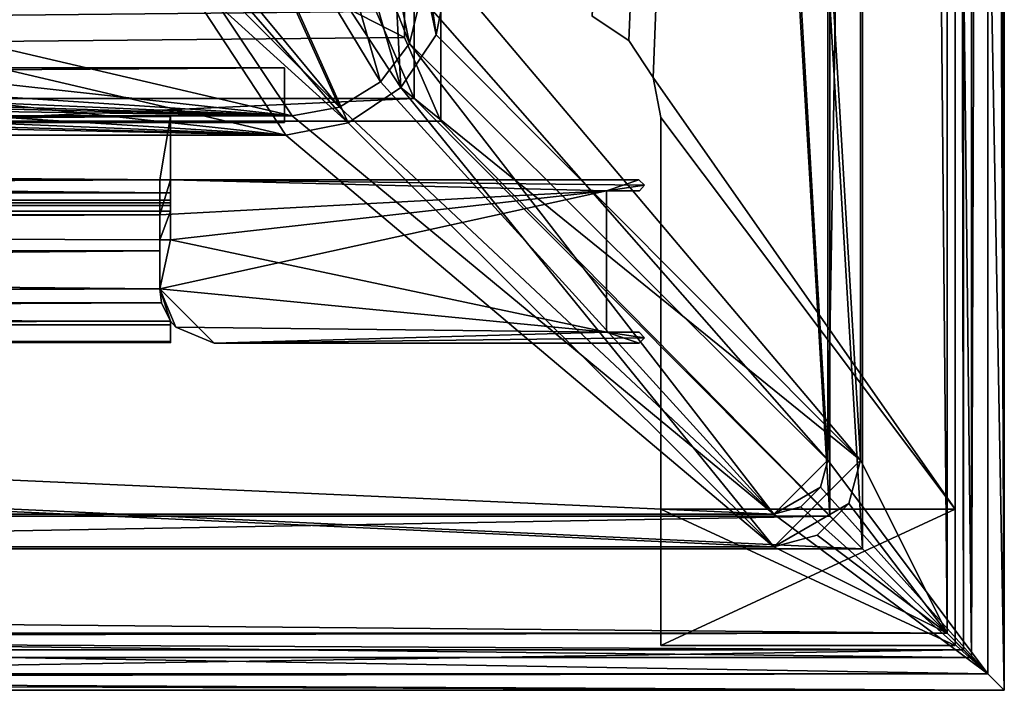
# Model space of a CAD drawing. Header units: metres. Extents: x -904 to 0, y -908 to 0.
# Tile 34 of 141: x -90 to 0, y -904 to -842. Entities that reach past the tile are written whole.
import ezdxf

# ---------------------------------------------------------------- set-up
doc = ezdxf.new("R2010")
doc.units = ezdxf.units.M

msp = doc.modelspace()

# ---------------------------------------------------------------- linework, layer by layer
at = {"layer": 'top0'}
for points in [[(-76.516975, -851.30072, 2029.104126), (-76.516975, -851.30072, 2023.752563), (-826.510681, -851.30072, 2029.104126)], [(-76.516975, -851.30072, 2023.752563), (-826.510681, -851.30072, 2023.752563), (-826.510681, -851.30072, 2029.104126)], [(-76.516975, -857.100769, 2034.904175), (-76.516975, -851.30072, 2029.104126), (-826.510681, -857.100769, 2034.904175)], [(-76.516975, -851.30072, 2029.104126), (-826.510681, -851.30072, 2029.104126), (-826.510681, -857.100769, 2034.904175)], [(-76.516975, -857.100769, 2051.215088), (-826.510681, -857.100769, 2051.215088), (-76.516975, -851.30072, 2057.015381)], [(-826.510681, -857.100769, 2051.215088), (-826.510681, -851.30072, 2057.015381), (-76.516975, -851.30072, 2057.015381)], [(-76.516975, -851.30072, 2063.059814), (-76.516975, -851.30072, 2057.015381), (-826.510681, -851.30072, 2063.059814)], [(-76.516975, -851.30072, 2057.015381), (-826.510681, -851.30072, 2057.015381), (-826.510681, -851.30072, 2063.059814)], [(-826.510681, -858.307312, 2023.139526), (-826.510681, -851.30072, 2023.752563), (-77.516975, -857.11731, 2023.243652)], [(-826.510681, -851.30072, 2023.752563), (-76.516975, -851.30072, 2023.752563), (-77.516975, -857.11731, 2023.243652)], [(-826.510681, -851.30072, 164.652542), (-826.510681, -851.30072, 170.004181), (-76.516975, -851.30072, 164.652542)], [(-826.510681, -851.30072, 170.004181), (-76.516975, -851.30072, 170.004181), (-76.516975, -851.30072, 164.652542)], [(-826.510681, -851.30072, 170.004181), (-826.510681, -857.100769, 175.804169), (-76.516975, -851.30072, 170.004181)], [(-826.510681, -857.100769, 175.804169), (-76.516975, -857.100769, 175.804169), (-76.516975, -851.30072, 170.004181)], [(-76.516975, -857.100769, 192.115189), (-826.510681, -857.100769, 192.115189), (-76.516975, -851.30072, 197.915314)], [(-826.510681, -857.100769, 192.115189), (-826.510681, -851.30072, 197.915314), (-76.516975, -851.30072, 197.915314)], [(-826.510681, -851.30072, 197.915314), (-826.510681, -851.30072, 203.959717), (-76.516975, -851.30072, 197.915314)], [(-826.510681, -851.30072, 203.959717), (-76.516975, -851.30072, 203.959717), (-76.516975, -851.30072, 197.915314)], [(-76.516975, -851.30072, 203.959717), (-826.510681, -851.30072, 203.959717), (-77.516975, -857.11731, 203.959717)], [(-77.516975, -857.11731, 203.959717), (-826.510681, -851.30072, 203.959717), (-826.510681, -860.329468, 203.959717)], [(-76.516975, -851.30072, 164.652542), (-76.516975, -858.307312, 164.039551), (-826.510681, -851.30072, 164.652542)], [(-76.516975, -858.307312, 164.039551), (-826.510681, -858.307312, 164.039551), (-826.510681, -851.30072, 164.652542)], [(-76.516975, -851.30072, 2063.059814), (-826.510681, -851.30072, 2063.059814), (-76.516975, -857.11731, 2063.059814)], [(-826.510681, -851.30072, 2063.059814), (-826.510681, -860.329468, 2063.059814), (-76.516975, -857.11731, 2063.059814)], [(-77.516975, -857.11731, 2023.243652), (-76.516975, -851.30072, 2023.752563), (-76.516975, -857.11731, 2023.243652)], [(-76.516975, -857.11731, 203.959717), (-76.516975, -851.30072, 203.959717), (-77.516975, -857.11731, 203.959717)], [(-76.516975, -858.307312, 164.039551), (-76.516975, -851.30072, 164.652542), (-76.516975, -857.11731, 164.346085)], [(-76.516975, -851.30072, 164.652542), (-76.516975, -851.30072, 170.004181), (-76.516975, -857.11731, 164.346085)], [(-76.516975, -857.11731, 164.346085), (-76.516975, -851.30072, 170.004181), (-76.516975, -857.100769, 175.804169)], [(-76.516975, -857.100769, 192.115189), (-76.516975, -851.30072, 197.915314), (-76.516975, -857.11731, 203.959717)], [(-76.516975, -851.30072, 197.915314), (-76.516975, -851.30072, 203.959717), (-76.516975, -857.11731, 203.959717)], [(-76.516975, -851.30072, 2057.015381), (-76.516975, -851.30072, 2063.059814), (-76.516975, -857.100769, 2051.215088)], [(-76.516975, -851.30072, 2063.059814), (-76.516975, -857.11731, 2063.059814), (-76.516975, -857.100769, 2051.215088)], [(-76.516975, -851.30072, 2023.752563), (-76.516975, -851.30072, 2029.104126), (-76.516975, -857.11731, 2023.243652)], [(-76.516975, -851.30072, 2029.104126), (-76.516975, -857.100769, 2034.904175), (-76.516975, -857.11731, 2023.243652)], [(-76.516975, -857.100769, 2051.215088), (-76.516975, -857.100769, 2034.904175), (-826.510681, -857.100769, 2051.215088)], [(-76.516975, -857.100769, 2034.904175), (-826.510681, -857.100769, 2034.904175), (-826.510681, -857.100769, 2051.215088)], [(-826.510681, -857.100769, 175.804169), (-826.510681, -857.100769, 192.115189), (-76.516975, -857.100769, 175.804169)], [(-826.510681, -857.100769, 192.115189), (-76.516975, -857.100769, 192.115189), (-76.516975, -857.100769, 175.804169)], [(-77.516975, -857.11731, 2023.243652), (-77.516975, -858.307312, 2023.139526), (-826.510681, -858.307312, 2023.139526)], [(-826.510681, -860.329468, 203.959717), (-77.516975, -860.329468, 203.959717), (-77.516975, -857.11731, 203.959717)], [(-76.516975, -857.11731, 2063.059814), (-826.510681, -860.329468, 2063.059814), (-77.516975, -860.329468, 2063.059814)], [(-77.516975, -857.11731, 2023.243652), (-77.516975, -857.11731, 203.959717), (-77.516975, -858.307312, 2023.139526)], [(-77.516975, -857.11731, 203.959717), (-77.516975, -858.974426, 2022.797363), (-77.516975, -858.307312, 2023.139526)], [(-77.516975, -860.329468, 203.959717), (-77.516975, -859.460999, 2021.63208), (-77.516975, -857.11731, 203.959717)], [(-77.516975, -859.460999, 2021.63208), (-77.516975, -859.218689, 2022.088501), (-77.516975, -857.11731, 203.959717)], [(-77.516975, -857.11731, 203.959717), (-77.516975, -859.218689, 2022.088501), (-77.516975, -858.974426, 2022.797363)], [(-36.516979, -858.11731, 2063.059814), (-76.516975, -857.11731, 2063.059814), (-77.516975, -860.329468, 2063.059814)], [(-77.516975, -857.11731, 203.959717), (-77.516975, -857.11731, 2023.243652), (-76.516975, -857.11731, 203.959717)], [(-77.516975, -857.11731, 2023.243652), (-76.516975, -857.11731, 2023.243652), (-76.516975, -857.11731, 203.959717)], [(-76.516975, -857.100769, 175.804169), (-76.516975, -857.100769, 192.115189), (-76.516975, -857.11731, 164.346085)], [(-76.516975, -857.100769, 192.115189), (-76.516975, -857.11731, 203.959717), (-76.516975, -857.11731, 164.346085)], [(-76.516975, -857.100769, 2051.215088), (-76.516975, -857.11731, 2063.059814), (-76.516975, -857.11731, 2023.243652)], [(-76.516975, -857.11731, 2023.243652), (-76.516975, -857.100769, 2034.904175), (-76.516975, -857.100769, 2051.215088)], [(-76.516975, -857.11731, 164.346085), (-76.516975, -862.629639, 164.346085), (-76.516975, -858.307312, 164.039551)], [(-33.019863, -857.593872, 2063.059814), (-76.516975, -857.11731, 2063.059814), (-36.516979, -858.11731, 2063.059814)], [(-33.019863, -857.593872, 2063.059814), (-33.548908, -857.118408, 2063.059814), (-76.516975, -857.11731, 2063.059814)], [(-76.516975, -857.11731, 2063.059814), (-33.548908, -857.118408, 2063.059814), (-76.516975, -857.11731, 2023.243652)], [(-33.548908, -857.118408, 2063.059814), (-33.548908, -857.118408, 164.346085), (-76.516975, -857.11731, 2023.243652)], [(-76.516975, -857.11731, 2023.243652), (-33.548908, -857.118408, 164.346085), (-76.516975, -857.11731, 203.959717)], [(-33.548908, -857.118408, 164.346085), (-76.516975, -857.11731, 164.346085), (-76.516975, -857.11731, 203.959717)], [(-76.516975, -862.629639, 164.346085), (-76.516975, -857.11731, 164.346085), (-36.516979, -858.11731, 164.346085)], [(-76.516975, -857.11731, 164.346085), (-33.548908, -857.118408, 164.346085), (-36.516979, -858.11731, 164.346085)], [(-36.516979, -858.11731, 164.346085), (-33.548908, -857.118408, 164.346085), (-33.019863, -857.593872, 164.346085)], [(-33.019863, -857.593872, 164.346085), (-33.548908, -857.118408, 164.346085), (-33.019863, -857.593872, 2063.059814)], [(-33.548908, -857.118408, 164.346085), (-33.548908, -857.118408, 2063.059814), (-33.019863, -857.593872, 2063.059814)], [(-77.516975, -858.307312, 2023.139526), (-77.516975, -858.974426, 2022.797363), (-826.510681, -858.307312, 2023.139526)], [(-77.516975, -858.974426, 2022.797363), (-826.510681, -858.974426, 2022.797363), (-826.510681, -858.307312, 2023.139526)], [(-76.516975, -858.307312, 164.039551), (-76.516975, -858.974426, 163.697372), (-826.510681, -858.307312, 164.039551)], [(-76.516975, -858.974426, 163.697372), (-826.510681, -858.974426, 163.697372), (-826.510681, -858.307312, 164.039551)], [(-77.516975, -860.329468, 2063.059814), (-77.516975, -867.11731, 2063.059814), (-36.516979, -858.11731, 2063.059814)], [(-77.516975, -867.11731, 2063.059814), (-36.516979, -871.11731, 2063.059814), (-36.516979, -858.11731, 2063.059814)], [(-36.516979, -858.11731, 164.346085), (-36.516979, -871.11731, 164.346085), (-76.516975, -862.629639, 164.346085)], [(-76.516975, -862.629639, 164.346085), (-76.516975, -858.974426, 163.697372), (-76.516975, -858.307312, 164.039551)], [(-33.477219, -858.11731, 2063.059814), (-33.019863, -857.593872, 2063.059814), (-36.516979, -858.11731, 2063.059814)], [(-33.019863, -857.593872, 164.346085), (-33.477219, -858.11731, 164.346085), (-36.516979, -858.11731, 164.346085)], [(-36.516979, -871.11731, 2063.059814), (-36.516979, -871.11731, 164.346085), (-36.516979, -858.11731, 2063.059814)], [(-36.516979, -871.11731, 164.346085), (-36.516979, -858.11731, 164.346085), (-36.516979, -858.11731, 2063.059814)], [(-36.516979, -858.11731, 164.346085), (-33.477219, -858.11731, 164.346085), (-36.516979, -858.11731, 2063.059814)], [(-33.477219, -858.11731, 164.346085), (-33.477219, -858.11731, 2063.059814), (-36.516979, -858.11731, 2063.059814)], [(-33.477219, -858.11731, 164.346085), (-33.019863, -857.593872, 164.346085), (-33.477219, -858.11731, 2063.059814)], [(-33.019863, -857.593872, 164.346085), (-33.019863, -857.593872, 2063.059814), (-33.477219, -858.11731, 2063.059814)], [(-77.516975, -858.974426, 2022.797363), (-77.516975, -859.218689, 2022.088501), (-826.510681, -858.974426, 2022.797363)], [(-77.516975, -859.218689, 2022.088501), (-826.510681, -859.218689, 2022.088501), (-826.510681, -858.974426, 2022.797363)], [(-76.516975, -858.974426, 163.697372), (-76.516975, -859.218689, 162.988464), (-826.510681, -858.974426, 163.697372)], [(-76.516975, -859.218689, 162.988464), (-826.510681, -859.218689, 162.988464), (-826.510681, -858.974426, 163.697372)], [(-77.516975, -859.218689, 2022.088501), (-77.516975, -859.460999, 2021.63208), (-826.510681, -859.218689, 2022.088501)], [(-77.516975, -859.460999, 2021.63208), (-826.510681, -859.460999, 2021.63208), (-826.510681, -859.218689, 2022.088501)], [(-76.516975, -859.218689, 162.988464), (-76.516975, -859.460999, 162.532104), (-826.510681, -859.218689, 162.988464)], [(-76.516975, -859.460999, 162.532104), (-826.510681, -859.460999, 162.532104), (-826.510681, -859.218689, 162.988464)], [(-76.516975, -862.629639, 164.346085), (-76.516975, -859.977722, 162.531128), (-76.516975, -858.974426, 163.697372)], [(-76.516975, -859.977722, 162.531128), (-76.516975, -859.218689, 162.988464), (-76.516975, -858.974426, 163.697372)], [(-76.516975, -859.977722, 162.531128), (-76.516975, -859.460999, 162.532104), (-76.516975, -859.218689, 162.988464)], [(-77.516975, -859.460999, 2021.63208), (-77.516975, -859.977722, 2021.631104), (-826.510681, -859.460999, 2021.63208)], [(-77.516975, -859.977722, 2021.631104), (-826.510681, -859.977722, 2021.631104), (-826.510681, -859.460999, 2021.63208)], [(-76.516975, -859.460999, 162.532104), (-76.516975, -859.977722, 162.531128), (-826.510681, -859.460999, 162.532104)], [(-76.516975, -859.977722, 162.531128), (-826.510681, -859.977722, 162.531128), (-826.510681, -859.460999, 162.532104)], [(-77.516975, -859.977722, 2021.631104), (-77.516975, -867.11731, 2028.040894), (-826.510681, -859.977722, 2021.631104)], [(-77.516975, -867.11731, 2028.040894), (-826.510681, -868.422424, 2029.975464), (-826.510681, -859.977722, 2021.631104)], [(-826.510681, -868.421997, 170.874802), (-826.510681, -859.977722, 162.531128), (-77.516975, -867.11731, 168.940903)], [(-826.510681, -859.977722, 162.531128), (-77.516975, -862.629639, 164.346085), (-77.516975, -867.11731, 168.940903)], [(-826.510681, -859.977722, 162.531128), (-76.516975, -859.977722, 162.531128), (-77.516975, -862.629639, 164.346085)], [(-77.516975, -859.977722, 2021.631104), (-77.516975, -859.460999, 2021.63208), (-77.516975, -860.329468, 203.959717)], [(-77.516975, -867.11731, 2028.040894), (-77.516975, -859.977722, 2021.631104), (-77.516975, -863.636658, 202.709717)], [(-77.516975, -863.636658, 202.709717), (-77.516975, -859.977722, 2021.631104), (-77.516975, -860.329468, 203.959717)], [(-76.516975, -859.977722, 162.531128), (-76.516975, -862.629639, 164.346085), (-77.516975, -862.629639, 164.346085)], [(-77.516975, -863.636658, 2061.809814), (-77.516975, -860.329468, 2063.059814), (-826.510681, -863.636658, 2061.809814)], [(-77.516975, -860.329468, 2063.059814), (-826.510681, -860.329468, 2063.059814), (-826.510681, -863.636658, 2061.809814)], [(-826.510681, -860.329468, 203.959717), (-826.510681, -863.636658, 202.709717), (-77.516975, -860.329468, 203.959717)], [(-826.510681, -863.636658, 202.709717), (-77.516975, -863.636658, 202.709717), (-77.516975, -860.329468, 203.959717)], [(-77.516975, -860.329468, 2063.059814), (-77.516975, -863.636658, 2061.809814), (-77.516975, -867.11731, 2063.059814)], [(-77.516975, -867.11731, 164.346085), (-77.516975, -867.11731, 168.940903), (-77.516975, -862.629639, 164.346085)], [(-36.516979, -871.11731, 164.346085), (-77.516975, -867.11731, 164.346085), (-76.516975, -862.629639, 164.346085)], [(-76.516975, -862.629639, 164.346085), (-77.516975, -867.11731, 164.346085), (-77.516975, -862.629639, 164.346085)], [(-77.516975, -867.11731, 2058.077881), (-77.516975, -863.636658, 2061.809814), (-826.510681, -870.434082, 2052.080566)], [(-77.516975, -863.636658, 2061.809814), (-826.510681, -863.636658, 2061.809814), (-826.510681, -870.434082, 2052.080566)], [(-826.510681, -863.636658, 202.709717), (-826.510681, -870.434143, 192.980438), (-77.516975, -863.636658, 202.709717)], [(-826.510681, -870.434143, 192.980438), (-77.516975, -867.11731, 198.978012), (-77.516975, -863.636658, 202.709717)], [(-77.516975, -867.11731, 198.978012), (-77.516975, -867.11731, 2028.040894), (-77.516975, -863.636658, 202.709717)], [(-77.516975, -863.636658, 2061.809814), (-77.516975, -867.11731, 2058.077881), (-77.516975, -867.11731, 2063.059814)], [(-77.516975, -867.11731, 2028.040894), (-77.352242, -868.425537, 2029.980591), (-826.510681, -868.422424, 2029.975464)], [(-826.510681, -870.434082, 2052.080566), (-76.516975, -870.106201, 2052.895996), (-77.516975, -867.11731, 2058.077881)], [(-77.516975, -867.11731, 198.978012), (-826.510681, -870.434143, 192.980438), (-76.516975, -870.106201, 193.796127)], [(-826.510681, -868.421997, 170.874802), (-77.516975, -867.11731, 168.940903), (-76.516975, -870.106201, 174.182953)], [(-77.516975, -867.11731, 2058.077881), (-76.516975, -870.106201, 2052.895996), (-77.516975, -867.11731, 2063.059814)], [(-76.516975, -870.106201, 2052.895996), (-76.04586, -870.646729, 2063.059814), (-77.516975, -867.11731, 2063.059814)], [(-76.04586, -870.646729, 164.346085), (-76.516975, -870.106201, 174.182953), (-77.516975, -867.11731, 164.346085)], [(-76.516975, -870.106201, 174.182953), (-77.516975, -867.11731, 168.940903), (-77.516975, -867.11731, 164.346085)], [(-77.352242, -868.425537, 2029.980591), (-77.516975, -867.11731, 198.978012), (-76.516975, -870.106201, 193.796127)], [(-77.352242, -868.425537, 2029.980591), (-77.516975, -867.11731, 2028.040894), (-77.516975, -867.11731, 198.978012)], [(-77.516975, -867.11731, 2063.059814), (-76.04586, -870.646729, 2063.059814), (-36.516979, -871.11731, 2063.059814)], [(-76.04586, -870.646729, 164.346085), (-77.516975, -867.11731, 164.346085), (-72.516975, -872.11731, 164.346085)], [(-77.516975, -867.11731, 164.346085), (-36.516979, -871.11731, 164.346085), (-72.516975, -872.11731, 164.346085)], [(-826.510681, -871.968506, 181.696777), (-826.510681, -868.421997, 170.874802), (-76.516975, -870.106201, 174.182953)], [(-77.352242, -868.425537, 2029.980591), (-826.510681, -871.968567, 2040.797241), (-826.510681, -868.422424, 2029.975464)], [(-77.352242, -868.425537, 2029.980591), (-76.516975, -870.106201, 2033.282959), (-826.510681, -871.968567, 2040.797241)], [(-76.516975, -870.106201, 2033.282959), (-77.352242, -868.425537, 2029.980591), (-76.516975, -870.106201, 193.796127)], [(-76.516975, -870.106201, 2033.282959), (-76.516975, -871.968506, 2040.796753), (-826.510681, -871.968567, 2040.797241)], [(-76.516975, -870.434143, 2052.080322), (-76.516975, -870.106201, 2052.895996), (-826.510681, -870.434082, 2052.080566)], [(-826.510681, -870.434143, 192.980438), (-826.510681, -871.968506, 181.696777), (-76.516975, -870.106201, 193.796127)], [(-76.516975, -870.106201, 193.796127), (-826.510681, -871.968506, 181.696777), (-76.516975, -872.073914, 183.966034)], [(-826.510681, -871.968506, 181.696777), (-76.516975, -870.106201, 174.182953), (-76.516975, -872.073914, 183.966034)], [(-76.516975, -870.106201, 174.182953), (-76.516975, -870.106201, 193.796127), (-76.516975, -872.073914, 183.966034)], [(-76.516975, -870.106201, 2052.895996), (-76.516975, -870.434143, 2052.080322), (-76.516975, -870.106201, 2033.282959)], [(-76.516975, -870.434143, 2052.080322), (-76.516975, -871.968506, 2040.796753), (-76.516975, -870.106201, 2033.282959)], [(-76.516975, -870.106201, 2052.895996), (-76.516975, -870.106201, 2033.282959), (-76.04586, -870.646729, 2063.059814)], [(-76.516975, -870.106201, 2033.282959), (-76.516975, -870.106201, 193.796127), (-76.04586, -870.646729, 2063.059814)], [(-76.04586, -870.646729, 2063.059814), (-76.516975, -870.106201, 193.796127), (-76.04586, -870.646729, 164.346085)], [(-76.516975, -870.106201, 193.796127), (-76.516975, -870.106201, 174.182953), (-76.04586, -870.646729, 164.346085)], [(-826.510681, -871.968567, 2040.797241), (-76.516975, -870.434143, 2052.080322), (-826.510681, -870.434082, 2052.080566)], [(-826.510681, -871.968567, 2040.797241), (-76.516975, -871.968506, 2040.796753), (-76.516975, -870.434143, 2052.080322)], [(-76.04586, -870.646729, 164.346085), (-72.516975, -872.11731, 164.346085), (-76.04586, -870.646729, 2063.059814)], [(-72.516975, -872.11731, 164.346085), (-72.516975, -872.11731, 2063.059814), (-76.04586, -870.646729, 2063.059814)], [(-76.04586, -870.646729, 2063.059814), (-72.516975, -872.11731, 2063.059814), (-36.516979, -871.11731, 2063.059814)], [(-36.516979, -871.11731, 2063.059814), (-72.516975, -872.11731, 2063.059814), (-33.019222, -871.621277, 2063.059814)], [(-36.516979, -871.11731, 164.346085), (-33.523315, -872.11731, 164.346085), (-72.516975, -872.11731, 164.346085)], [(-72.516975, -872.11731, 2063.059814), (-33.523315, -872.11731, 2063.059814), (-33.019222, -871.621277, 2063.059814)], [(-33.511723, -871.11731, 2063.059814), (-33.511723, -871.11731, 164.346085), (-36.516979, -871.11731, 2063.059814)], [(-33.511723, -871.11731, 164.346085), (-36.516979, -871.11731, 164.346085), (-36.516979, -871.11731, 2063.059814)], [(-33.019222, -871.621277, 2063.059814), (-33.511723, -871.11731, 2063.059814), (-36.516979, -871.11731, 2063.059814)], [(-33.511723, -871.11731, 164.346085), (-33.019222, -871.621277, 164.346085), (-36.516979, -871.11731, 164.346085)], [(-33.019222, -871.621277, 164.346085), (-33.523315, -872.11731, 164.346085), (-36.516979, -871.11731, 164.346085)], [(-33.019222, -871.621277, 2063.059814), (-33.523315, -872.11731, 2063.059814), (-33.019222, -871.621277, 164.346085)], [(-33.523315, -872.11731, 2063.059814), (-33.523315, -872.11731, 164.346085), (-33.019222, -871.621277, 164.346085)], [(-33.511723, -871.11731, 2063.059814), (-33.019222, -871.621277, 2063.059814), (-33.511723, -871.11731, 164.346085)], [(-33.019222, -871.621277, 2063.059814), (-33.019222, -871.621277, 164.346085), (-33.511723, -871.11731, 164.346085)], [(-72.516975, -872.11731, 164.346085), (-33.523315, -872.11731, 164.346085), (-72.516975, -872.11731, 2063.059814)], [(-33.523315, -872.11731, 164.346085), (-33.523315, -872.11731, 2063.059814), (-72.516975, -872.11731, 2063.059814)]]:
    msp.add_3dface(points, dxfattribs=at)
at = {"layer": 'top012'}
for points in [[(-37.838261, -842.079285, 2063.059814), (-34.448139, -844.306091, 2063.059814), (-4.519207, -133.377289, 2063.059814)], [(-4.519207, -133.377289, 163.059708), (-34.448139, -844.306091, 163.059708), (-37.838261, -842.079285, 163.059708)], [(-34.448139, -844.306091, 2063.059814), (-32.221325, -847.696228, 2063.059814), (-4.519207, -133.377289, 2063.059814)], [(-32.221325, -847.696228, 163.059708), (-34.448139, -844.306091, 163.059708), (-4.519207, -133.377289, 163.059708)], [(-4.519207, -133.377289, 2063.059814), (-32.221325, -847.696228, 2063.059814), (-4.519207, -887.377258, 2063.059814)], [(-4.519207, -887.377258, 163.059708), (-32.221325, -847.696228, 163.059708), (-4.519207, -133.377289, 163.059708)], [(-4.519207, -887.377258, 163.059708), (-4.519207, -133.377289, 163.059708), (-4.519207, -887.377258, 173.920044)], [(-4.519207, -133.377289, 163.059708), (-4.519207, -133.377289, 2063.059814), (-4.519207, -887.377258, 173.920044)], [(-4.519207, -887.377258, 173.920044), (-4.519207, -133.377289, 2063.059814), (-4.519207, -887.377258, 2051.920166)], [(-4.519207, -133.377289, 2063.059814), (-4.519207, -887.377258, 2063.059814), (-4.519207, -887.377258, 2051.920166)], [(-37.838261, -842.079285, 1113.059692), (-37.838261, -842.079285, 163.059708), (-34.448139, -844.306091, 1113.059692)], [(-37.838261, -842.079285, 163.059708), (-34.448139, -844.306091, 163.059708), (-34.448139, -844.306091, 1113.059692)], [(-34.448139, -844.306091, 1113.059692), (-34.448139, -844.306091, 2063.059814), (-37.838261, -842.079285, 1113.059692)], [(-34.448139, -844.306091, 2063.059814), (-37.838261, -842.079285, 2063.059814), (-37.838261, -842.079285, 1113.059692)], [(-34.448139, -844.306091, 1113.059692), (-34.448139, -844.306091, 163.059708), (-32.221325, -847.696228, 1113.059692)], [(-34.448139, -844.306091, 163.059708), (-32.221325, -847.696228, 163.059708), (-32.221325, -847.696228, 1113.059692)], [(-32.221325, -847.696228, 1113.059692), (-32.221325, -847.696228, 2063.059814), (-34.448139, -844.306091, 1113.059692)], [(-32.221325, -847.696228, 2063.059814), (-34.448139, -844.306091, 2063.059814), (-34.448139, -844.306091, 1113.059692)], [(-32.221325, -847.696228, 2063.059814), (-31.519207, -851.377136, 2063.059814), (-4.519207, -887.377258, 2063.059814)], [(-31.519207, -851.377136, 163.059708), (-32.221325, -847.696228, 163.059708), (-4.519207, -887.377258, 163.059708)], [(-32.221325, -847.696228, 1113.059692), (-32.221325, -847.696228, 163.059708), (-31.519207, -851.377136, 1113.059692)], [(-32.221325, -847.696228, 163.059708), (-31.519207, -851.377136, 163.059708), (-31.519207, -851.377136, 1113.059692)], [(-31.519207, -851.377136, 1113.059692), (-31.519207, -851.377136, 2063.059814), (-32.221325, -847.696228, 1113.059692)], [(-31.519207, -851.377136, 2063.059814), (-32.221325, -847.696228, 2063.059814), (-32.221325, -847.696228, 1113.059692)], [(-4.519207, -887.377258, 2063.059814), (-31.519207, -851.377136, 2063.059814), (-31.519207, -887.377258, 2063.059814)], [(-31.519207, -887.377258, 163.059708), (-31.519207, -851.377136, 163.059708), (-4.519207, -887.377258, 163.059708)], [(-31.519207, -887.377258, 2063.059814), (-31.519207, -851.377136, 2063.059814), (-31.519207, -887.377258, 2051.920166)], [(-31.519207, -851.377136, 2063.059814), (-31.519207, -851.377136, 1113.059692), (-31.519207, -887.377258, 2051.920166)], [(-31.519207, -887.377258, 2051.920166), (-31.519207, -851.377136, 1113.059692), (-31.519207, -899.877258, 2051.920166)], [(-31.519207, -851.377136, 1113.059692), (-31.519207, -899.877258, 173.920044), (-31.519207, -899.877258, 2051.920166)], [(-31.519207, -899.877258, 173.920044), (-31.519207, -851.377136, 1113.059692), (-31.519207, -887.377258, 173.920044)], [(-31.519207, -851.377136, 1113.059692), (-31.519207, -851.377136, 163.059708), (-31.519207, -887.377258, 173.920044)], [(-31.519207, -887.377258, 173.920044), (-31.519207, -851.377136, 163.059708), (-31.519207, -887.377258, 163.059708)], [(-4.519207, -887.377258, 2051.920166), (-4.519207, -887.377258, 2063.059814), (-31.519207, -887.377258, 2051.920166)], [(-4.519207, -887.377258, 2063.059814), (-31.519207, -887.377258, 2063.059814), (-31.519207, -887.377258, 2051.920166)], [(-31.519207, -887.377258, 173.920044), (-31.519207, -887.377258, 163.059708), (-4.519207, -887.377258, 173.920044)], [(-31.519207, -887.377258, 163.059708), (-4.519207, -887.377258, 163.059708), (-4.519207, -887.377258, 173.920044)], [(-31.519207, -887.377258, 2051.920166), (-31.519207, -899.877258, 2051.920166), (-4.519207, -887.377258, 2051.920166)], [(-31.519207, -899.877258, 2051.920166), (-4.519207, -899.877258, 2051.920166), (-4.519207, -887.377258, 2051.920166)], [(-4.519207, -887.377258, 173.920044), (-4.519207, -899.877258, 173.920044), (-31.519207, -887.377258, 173.920044)], [(-4.519207, -899.877258, 173.920044), (-31.519207, -899.877258, 173.920044), (-31.519207, -887.377258, 173.920044)], [(-4.519207, -887.377258, 2051.920166), (-4.519207, -899.877258, 2051.920166), (-4.519207, -887.377258, 173.920044)], [(-4.519207, -899.877258, 2051.920166), (-4.519207, -899.877258, 173.920044), (-4.519207, -887.377258, 173.920044)], [(-4.519207, -899.877258, 173.920044), (-4.519207, -899.877258, 2051.920166), (-31.519207, -899.877258, 173.920044)], [(-4.519207, -899.877258, 2051.920166), (-31.519207, -899.877258, 2051.920166), (-31.519207, -899.877258, 173.920044)]]:
    msp.add_3dface(points, dxfattribs=at)
at = {"layer": 'top0123'}
for points in [[(-797.056519, -846.830994, 214.358002), (-66.056488, -846.830994, 214.358002), (-797.056519, -851.830994, 214.358002)], [(-66.056488, -846.830994, 214.358002), (-66.056488, -851.830994, 214.358002), (-797.056519, -851.830994, 214.358002)], [(-66.056488, -851.830994, 2014.358032), (-66.056488, -846.830994, 2014.358032), (-797.056519, -851.830994, 2014.358032)], [(-66.056488, -846.830994, 2014.358032), (-797.056519, -846.830994, 2014.358032), (-797.056519, -851.830994, 2014.358032)], [(-66.056488, -846.830994, 2014.358032), (-66.056488, -846.830994, 214.358002), (-797.056519, -846.830994, 2014.358032)], [(-66.056488, -846.830994, 214.358002), (-797.056519, -846.830994, 214.358002), (-797.056519, -846.830994, 2014.358032)], [(-66.056488, -846.830994, 214.358002), (-66.056488, -846.830994, 2014.358032), (-66.056488, -851.830994, 214.358002)], [(-66.056488, -846.830994, 2014.358032), (-66.056488, -851.830994, 2014.358032), (-66.056488, -851.830994, 214.358002)], [(-797.056519, -851.830994, 2014.358032), (-797.056519, -851.830994, 214.358002), (-66.056488, -851.830994, 2014.358032)], [(-797.056519, -851.830994, 214.358002), (-66.056488, -851.830994, 214.358002), (-66.056488, -851.830994, 2014.358032)]]:
    msp.add_3dface(points, dxfattribs=at)
at = {"layer": 'top0123458'}
for points in [[(0, -904.007874), (-3.735142, -3.735142), (0, 0)], [(0, 0), (-1.527202, -1.527202, 175), (0, -904.007874)], [(-16.196362, -21.156561, 175), (-16.196362, -882.851318, 175), (-1.527202, -1.527202, 175)], [(-1.527202, -1.527202, 175), (-16.196362, -882.851318, 175), (-1.527202, -902.480652, 175)], [(-1.527202, -1.527202, 175), (-1.527202, -902.480652, 175), (0, -904.007874)], [(-3.735142, -3.735142), (-3.735142, -900.272766), (-5.236164, -5.236164, 172)], [(-3.735142, -900.272766), (-3.735142, -3.735142), (0, -904.007874)], [(-5.236164, -898.771729, 172), (-13.196362, -21.156561, 172), (-5.236164, -5.236164, 172)], [(-3.735142, -900.272766), (-5.236164, -898.771729, 172), (-5.236164, -5.236164, 172)], [(-16.196362, -882.851318, 163.059708), (-16.196362, -21.156561, 163.059708), (-53.480907, -243.617432, 163.059708)], [(-13.196362, -882.851318, 160.059708), (-51.007534, -245.042999, 160.059708), (-13.196362, -21.156561, 160.059708)], [(-16.196362, -882.851318, 175), (-16.196362, -21.156561, 175), (-16.196362, -882.851318, 163.059708)], [(-16.196362, -21.156561, 175), (-16.196362, -21.156561, 163.059708), (-16.196362, -882.851318, 163.059708)], [(-13.196362, -882.851318, 172), (-13.196362, -21.156561, 172), (-5.236164, -898.771729, 172)], [(-13.196362, -882.851318, 160.059708), (-13.196362, -21.156561, 160.059708), (-13.196362, -882.851318, 172)], [(-13.196362, -21.156561, 160.059708), (-13.196362, -21.156561, 172), (-13.196362, -882.851318, 172)], [(-53.546944, -840.303711, 163.059692), (-16.196362, -882.851318, 163.059708), (-53.480907, -243.617432, 163.059708)], [(-51.007534, -838.075195, 160.059708), (-51.007534, -245.042999, 160.059708), (-13.196362, -882.851318, 160.059708)], [(-63.539623, -800.861084, 107.511009), (-68.168167, -809.945923, 107.273109), (-54.576912, -844.59375, 163.059708)], [(-63.539623, -800.861084, 107.511009), (-54.576912, -844.59375, 163.059708), (-53.546944, -840.303711, 163.059692)], [(-68.168167, -809.945923, 107.273109), (-76.182671, -816.76947, 107.094429), (-57.23999, -848.122864, 163.059708)], [(-75.319344, -818.10022, 104.058556), (-66.410751, -810.490112, 104.257835), (-55.379078, -848.629028, 160.059708)], [(-68.168167, -809.945923, 107.273109), (-57.23999, -848.122864, 163.059708), (-54.576912, -844.59375, 163.059708)], [(-55.379078, -848.629028, 160.059708), (-66.410751, -810.490112, 104.257835), (-56.750351, -821.963867, 132.308487)], [(-76.182671, -816.76947, 107.094429), (-86.208916, -819.977722, 107.010422), (-61.011421, -850.434814, 163.059708)], [(-76.182671, -816.76947, 107.094429), (-61.011421, -850.434814, 163.059708), (-57.23999, -848.122864, 163.059708)], [(-55.783974, -817.635498, 132.381241), (-52.143661, -843.786926, 160.059708), (-56.750351, -821.963867, 132.308487)], [(-51.007534, -838.075195, 160.059708), (-52.143661, -843.786926, 160.059708), (-55.783974, -817.635498, 132.381241)], [(-60.221214, -851.864441, 160.059708), (-86.471901, -821.695618, 103.964409), (-75.319344, -818.10022, 104.058556)], [(-60.221214, -851.864441, 160.059708), (-75.319344, -818.10022, 104.058556), (-55.379078, -848.629028, 160.059708)], [(-86.208916, -819.977722, 107.010422), (-75.63961, -835.826477, 135.425903), (-61.011421, -850.434814, 163.059708)], [(-76.202408, -837.348083, 132.012054), (-86.471901, -821.695618, 103.964409), (-60.221214, -851.864441, 160.059708)], [(-52.143661, -843.786926, 160.059708), (-55.379078, -848.629028, 160.059708), (-56.750351, -821.963867, 132.308487)], [(-75.63961, -835.826477, 135.425903), (-122.012207, -837.97229, 135.179672), (-65.361061, -851.239258, 163.059708)], [(-61.011421, -850.434814, 163.059708), (-75.63961, -835.826477, 135.425903), (-65.361061, -851.239258, 163.059708)], [(-76.202408, -837.348083, 132.012054), (-65.932907, -853.000549, 160.059708), (-122.405373, -839.759216, 131.948914)], [(-65.932907, -853.000549, 160.059708), (-76.202408, -837.348083, 132.012054), (-60.221214, -851.864441, 160.059708)], [(-122.012207, -837.97229, 135.179672), (-168.408661, -839.840149, 134.94841), (-65.361061, -851.239258, 163.059708)], [(-52.143661, -843.786926, 160.059708), (-51.007534, -838.075195, 160.059708), (-13.196362, -882.851318, 160.059708)], [(-65.361061, -851.239258, 163.059708), (-168.408661, -839.840149, 134.94841), (-214.823593, -841.424133, 134.741913)], [(-65.932907, -853.000549, 160.059708), (-168.637634, -841.847717, 131.894226), (-122.405373, -839.759216, 131.948914)], [(-16.196362, -882.851318, 163.059708), (-53.546944, -840.303711, 163.059692), (-54.576912, -844.59375, 163.059708)], [(-214.823593, -841.424133, 134.741913), (-261.253632, -842.718384, 134.566696), (-65.361061, -851.239258, 163.059708)], [(-168.637634, -841.847717, 131.894226), (-65.932907, -853.000549, 160.059708), (-214.894165, -843.611816, 131.848038)], [(-261.253632, -842.718384, 134.566696), (-307.695984, -843.717102, 134.427856), (-65.361061, -851.239258, 163.059708)], [(-307.695984, -843.717102, 134.427856), (-354.147522, -844.417358, 134.32843), (-65.361061, -851.239258, 163.059708)], [(-65.932907, -853.000549, 160.059708), (-261.172211, -845.048035, 131.810425), (-214.894165, -843.611816, 131.848038)], [(-13.196362, -882.851318, 160.059708), (-55.379078, -848.629028, 160.059708), (-52.143661, -843.786926, 160.059708)], [(-65.361061, -851.239258, 163.059708), (-539.982422, -844.277161, 134.349136), (-839.225647, -851.240662, 163.059708)], [(-354.147522, -844.417358, 134.32843), (-539.982422, -844.277161, 134.349136), (-65.361061, -851.239258, 163.059708)], [(-54.576912, -844.59375, 163.059708), (-57.23999, -848.122864, 163.059708), (-21.156563, -887.811523, 163.059708)], [(-21.156563, -887.811523, 163.059708), (-16.196362, -882.851318, 163.059708), (-54.576912, -844.59375, 163.059708)], [(-65.932907, -853.000549, 160.059708), (-307.470459, -846.153625, 131.781479), (-261.172211, -845.048035, 131.810425)], [(-353.788147, -846.927795, 131.7612), (-307.470459, -846.153625, 131.781479), (-65.932907, -853.000549, 160.059708)], [(-838.072021, -853.000549, 160.059708), (-353.788147, -846.927795, 131.7612), (-65.932907, -853.000549, 160.059708)], [(-57.23999, -848.122864, 163.059708), (-61.011421, -850.434814, 163.059708), (-21.156563, -887.811523, 163.059708)], [(-60.221214, -851.864441, 160.059708), (-55.379078, -848.629028, 160.059708), (-21.156563, -890.811523, 160.059708)], [(-21.156563, -890.811523, 160.059708), (-55.379078, -848.629028, 160.059708), (-13.196362, -882.851318, 160.059708)], [(-21.156563, -887.811523, 163.059708), (-61.011421, -850.434814, 163.059708), (-65.361061, -851.239258, 163.059708)], [(-882.848145, -887.811401, 163.059708), (-21.156563, -887.811523, 163.059708), (-839.225647, -851.240662, 163.059708)], [(-839.225647, -851.240662, 163.059708), (-21.156563, -887.811523, 163.059708), (-65.361061, -851.239258, 163.059708)], [(-21.156563, -890.811523, 160.059708), (-65.932907, -853.000549, 160.059708), (-60.221214, -851.864441, 160.059708)], [(-882.848145, -890.811401, 160.059708), (-838.072021, -853.000549, 160.059708), (-21.156563, -890.811523, 160.059708)], [(-838.072021, -853.000549, 160.059708), (-65.932907, -853.000549, 160.059708), (-21.156563, -890.811523, 160.059708)], [(-14.262827, -886.831421, 160.059708), (-21.156563, -890.811523, 160.059708), (-13.196362, -882.851318, 160.059708)], [(-16.860903, -885.331421, 163.059708), (-16.196362, -882.851318, 163.059708), (-21.156563, -887.811523, 163.059708)], [(-16.196362, -882.851318, 175), (-16.196362, -882.851318, 163.059708), (-16.860903, -885.331421, 175)], [(-16.196362, -882.851318, 163.059708), (-16.860903, -885.331421, 163.059708), (-16.860903, -885.331421, 175)], [(-16.196362, -882.851318, 175), (-16.860903, -885.331421, 175), (-1.527202, -902.480652, 175)], [(-14.262827, -886.831421, 172), (-13.196362, -882.851318, 172), (-5.236164, -898.771729, 172)], [(-13.196362, -882.851318, 160.059708), (-13.196362, -882.851318, 172), (-14.262827, -886.831421, 160.059708)], [(-13.196362, -882.851318, 172), (-14.262827, -886.831421, 172), (-14.262827, -886.831421, 160.059708)], [(-18.676462, -887.146973, 163.059708), (-16.860903, -885.331421, 163.059708), (-21.156563, -887.811523, 163.059708)], [(-18.676462, -887.146973, 163.059708), (-18.676462, -887.146973, 175), (-16.860903, -885.331421, 175)], [(-16.860903, -885.331421, 175), (-16.860903, -885.331421, 163.059708), (-18.676462, -887.146973, 163.059708)], [(-1.527202, -902.480652, 175), (-16.860903, -885.331421, 175), (-18.676462, -887.146973, 175)], [(-14.262827, -886.831421, 160.059708), (-17.176462, -889.745056, 160.059708), (-21.156563, -890.811523, 160.059708)], [(-21.156563, -887.811523, 163.059708), (-21.156563, -887.811523, 175), (-18.676462, -887.146973, 163.059708)], [(-21.156563, -887.811523, 175), (-18.676462, -887.146973, 175), (-18.676462, -887.146973, 163.059708)], [(-18.676462, -887.146973, 175), (-21.156563, -887.811523, 175), (-1.527202, -902.480652, 175)], [(-17.176462, -889.745056, 172), (-14.262827, -886.831421, 172), (-5.236164, -898.771729, 172)], [(-17.176462, -889.745056, 160.059708), (-14.262827, -886.831421, 160.059708), (-17.176462, -889.745056, 172)], [(-14.262827, -886.831421, 160.059708), (-14.262827, -886.831421, 172), (-17.176462, -889.745056, 172)], [(-1.527202, -902.480652, 175), (-882.848145, -887.811401, 175), (-902.477478, -902.480652, 175)], [(-882.848145, -887.811401, 175), (-21.156563, -887.811523, 175), (-882.848145, -887.811401, 163.059708)], [(-21.156563, -887.811523, 175), (-21.156563, -887.811523, 163.059708), (-882.848145, -887.811401, 163.059708)], [(-21.156563, -887.811523, 175), (-882.848145, -887.811401, 175), (-1.527202, -902.480652, 175)], [(-5.236164, -898.771729, 172), (-21.156563, -890.811523, 172), (-17.176462, -889.745056, 172)], [(-21.156563, -890.811523, 160.059708), (-17.176462, -889.745056, 160.059708), (-21.156563, -890.811523, 172)], [(-17.176462, -889.745056, 160.059708), (-17.176462, -889.745056, 172), (-21.156563, -890.811523, 172)], [(-898.768494, -898.771729, 172), (-882.848145, -890.811401, 172), (-5.236164, -898.771729, 172)], [(-882.848145, -890.811401, 172), (-21.156563, -890.811523, 172), (-5.236164, -898.771729, 172)], [(-882.848145, -890.811401, 160.059708), (-21.156563, -890.811523, 160.059708), (-882.848145, -890.811401, 172)], [(-21.156563, -890.811523, 160.059708), (-21.156563, -890.811523, 172), (-882.848145, -890.811401, 172)], [(-667.002319, -899.13855, 129.962463), (-898.768494, -898.771729, 172), (-5.236164, -898.771729, 172)], [(-237.002335, -899.13855, 129.962463), (-667.002319, -899.13855, 129.962463), (-5.236164, -898.771729, 172)], [(-237.002335, -899.13855, 129.962463), (-5.236164, -898.771729, 172), (-3.735142, -900.272766)], [(-237.002335, -900.272766), (-237.002335, -899.13855, 129.962463), (-3.735142, -900.272766)], [(-237.002335, -904.007874), (-3.735142, -900.272766), (0, -904.007874)], [(-237.002335, -904.007874), (-237.002335, -900.272766), (-3.735142, -900.272766)], [(-902.477478, -902.480652, 175), (-237.002335, -902.873413, 129.995056), (-1.527202, -902.480652, 175)], [(-237.002335, -902.873413, 129.995056), (0, -904.007874), (-1.527202, -902.480652, 175)], [(-237.002335, -902.873413, 129.995056), (-237.002335, -904.007874), (0, -904.007874)]]:
    msp.add_3dface(points, dxfattribs=at)
at = {"layer": 'top0123459'}
for points in [[(-0.00234, -0.003942, 2051), (-0.00234, -904.003967, 2051), (-16.00234, -16.003942, 2051)], [(-3.00234, -3.003942, 2111.02002), (-3.00234, -901.003967, 2111.02002), (-0.00234, -0.003942, 2111.02002)], [(-3.00234, -901.003967, 2111.02002), (-0.00234, -904.003967, 2111.02002), (-0.00234, -0.003942, 2111.02002)], [(-0.00234, -904.003967, 2051), (-0.00234, -0.003942, 2051), (-0.00234, -904.003967, 2111.02002)], [(-0.00234, -0.003942, 2051), (-0.00234, -0.003942, 2111.02002), (-0.00234, -904.003967, 2111.02002)], [(-13.00234, -13.003942, 2053.855957), (-3.00234, -901.003967, 2053.855957), (-3.00234, -3.003942, 2053.855957)], [(-3.00234, -3.003942, 2053.855957), (-3.00234, -901.003967, 2053.855957), (-3.00234, -3.003942, 2111.02002)], [(-3.00234, -901.003967, 2053.855957), (-3.00234, -901.003967, 2111.02002), (-3.00234, -3.003942, 2111.02002)], [(-13.00234, -891.003967, 2065.280029), (-13.00234, -13.003942, 2065.280029), (-51.700359, -244.003937, 2065.280029)], [(-13.00234, -13.003942, 2053.855957), (-13.00234, -891.003967, 2053.855957), (-3.00234, -901.003967, 2053.855957)], [(-13.00234, -13.003942, 2065.280029), (-13.00234, -891.003967, 2065.280029), (-13.00234, -13.003942, 2053.855957)], [(-13.00234, -891.003967, 2065.280029), (-13.00234, -891.003967, 2053.855957), (-13.00234, -13.003942, 2053.855957)], [(-16.00234, -888.003967, 2063.023926), (-54.171215, -244.003937, 2063.023926), (-16.00234, -16.003942, 2063.023926)], [(-0.00234, -904.003967, 2051), (-16.00234, -888.003967, 2051), (-16.00234, -16.003942, 2051)], [(-16.00234, -888.003967, 2063.023926), (-16.00234, -16.003942, 2063.023926), (-16.00234, -888.003967, 2051)], [(-16.00234, -16.003942, 2063.023926), (-16.00234, -16.003942, 2051), (-16.00234, -888.003967, 2051)], [(-55.043732, -844.028503, 2077.158691), (-55.043732, -244.003937, 2077.158691), (-92.87767, -824.654602, 2102.378662)], [(-54.171215, -244.003937, 2063.023926), (-54.171215, -849.639465, 2063.023926), (-57.658901, -841.640808, 2075.415527)], [(-55.043732, -244.003937, 2077.158691), (-55.043732, -844.028503, 2077.158691), (-51.700359, -244.003937, 2065.280029)], [(-55.043732, -844.028503, 2077.158691), (-51.700359, -851.731201, 2065.280029), (-51.700359, -244.003937, 2065.280029)], [(-54.171215, -849.639465, 2063.023926), (-54.171215, -244.003937, 2063.023926), (-16.00234, -888.003967, 2063.023926)], [(-51.700359, -244.003937, 2065.280029), (-51.700359, -851.731201, 2065.280029), (-13.00234, -891.003967, 2065.280029)], [(-849.833435, -849.639465, 2063.023926), (-95.010384, -822.552795, 2100.313965), (-57.658901, -841.640808, 2075.415527)], [(-55.043732, -844.028503, 2077.158691), (-92.87767, -824.654602, 2102.378662), (-852.304321, -851.731201, 2065.280029)], [(-54.171215, -849.639465, 2063.023926), (-849.833435, -849.639465, 2063.023926), (-57.658901, -841.640808, 2075.415527)], [(-51.700359, -851.731201, 2065.280029), (-55.043732, -844.028503, 2077.158691), (-852.304321, -851.731201, 2065.280029)], [(-849.833435, -849.639465, 2063.023926), (-54.171215, -849.639465, 2063.023926), (-888.002319, -888.003967, 2063.023926)], [(-888.002319, -888.003967, 2063.023926), (-54.171215, -849.639465, 2063.023926), (-16.00234, -888.003967, 2063.023926)], [(-13.00234, -891.003967, 2065.280029), (-852.304321, -851.731201, 2065.280029), (-891.002319, -891.003967, 2065.280029)], [(-51.700359, -851.731201, 2065.280029), (-852.304321, -851.731201, 2065.280029), (-13.00234, -891.003967, 2065.280029)], [(-904.002319, -904.003967, 2051), (-888.002319, -888.003967, 2051), (-16.00234, -888.003967, 2051)], [(-0.00234, -904.003967, 2051), (-904.002319, -904.003967, 2051), (-16.00234, -888.003967, 2051)], [(-888.002319, -888.003967, 2051), (-888.002319, -888.003967, 2063.023926), (-16.00234, -888.003967, 2051)], [(-888.002319, -888.003967, 2063.023926), (-16.00234, -888.003967, 2063.023926), (-16.00234, -888.003967, 2051)], [(-3.00234, -901.003967, 2053.855957), (-891.002319, -891.003967, 2053.855957), (-901.002319, -901.003967, 2053.855957)], [(-13.00234, -891.003967, 2053.855957), (-891.002319, -891.003967, 2053.855957), (-3.00234, -901.003967, 2053.855957)], [(-13.00234, -891.003967, 2053.855957), (-13.00234, -891.003967, 2065.280029), (-891.002319, -891.003967, 2053.855957)], [(-13.00234, -891.003967, 2065.280029), (-891.002319, -891.003967, 2065.280029), (-891.002319, -891.003967, 2053.855957)], [(-901.002319, -901.003967, 2111.02002), (-904.002319, -904.003967, 2111.02002), (-0.00234, -904.003967, 2111.02002)], [(-3.00234, -901.003967, 2111.02002), (-901.002319, -901.003967, 2111.02002), (-0.00234, -904.003967, 2111.02002)], [(-901.002319, -901.003967, 2053.855957), (-901.002319, -901.003967, 2111.02002), (-3.00234, -901.003967, 2053.855957)], [(-901.002319, -901.003967, 2111.02002), (-3.00234, -901.003967, 2111.02002), (-3.00234, -901.003967, 2053.855957)], [(-0.00234, -904.003967, 2051), (-0.00234, -904.003967, 2111.02002), (-904.002319, -904.003967, 2051)], [(-0.00234, -904.003967, 2111.02002), (-904.002319, -904.003967, 2111.02002), (-904.002319, -904.003967, 2051)]]:
    msp.add_3dface(points, dxfattribs=at)

doc.saveas('drawing.dxf')
